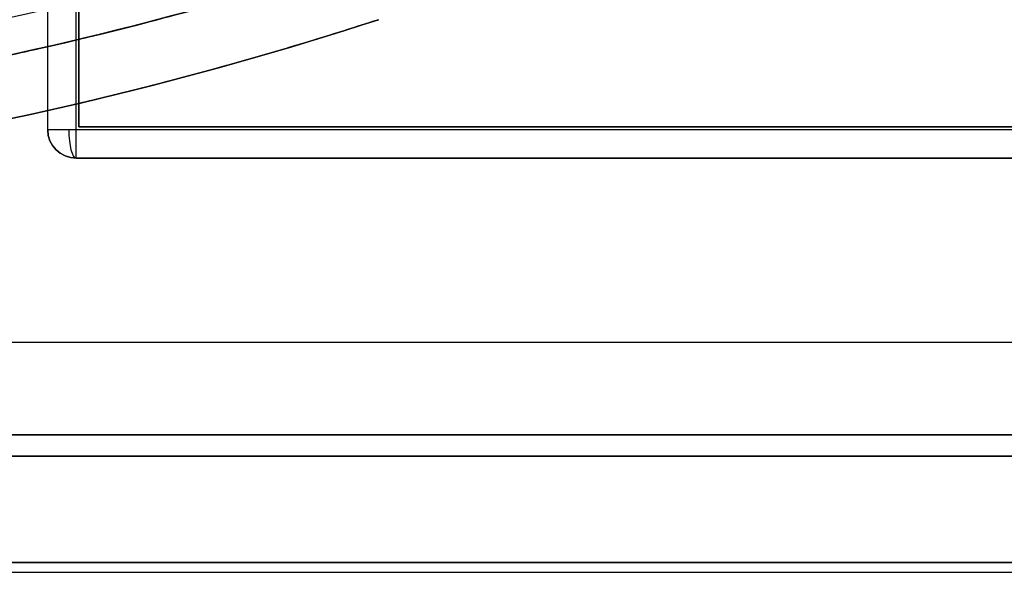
# Model space of a CAD drawing. Header units: millimetres. Extents: x -380 to 381, y -251 to 250.
# Tile 47 of 256: x 105 to 174, y -250 to -211. Entities that reach past the tile are written whole.
import ezdxf

# ---------------------------------------------------------------- set-up
doc = ezdxf.new("R2010")
doc.units = ezdxf.units.MM
doc.layers.add('Standard', color=7, linetype='Continuous', true_color=0x000000)

msp = doc.modelspace()

# ---------------------------------------------------------------- linework, layer by layer
at = {"layer": 'Standard', "color": 253, "true_color": 0xa1a1a1}
for p, q in [((107, -219, -29.85), (107, 197, -29.85)), ((109.2, -218.8, -29.75), (109.2, 196.8, -29.75)), ((109.2, -218.8, -29.75), (330.8, -218.8, -29.75)), ((109, -221, -29.85), (331, -221, -29.85)), ((364, -234, -0.75), (-364, -234, -0.75)), ((370.5, -240.5, -7), (-370.5, -240.5, -7)), ((365, -240.5, -20.75), (-365, -240.5, -20.75)), ((372, -242, -6.25), (-372, -242, -6.25)), ((365, -242, -20), (-365, -242, -20))]:
    msp.add_line(p, q, dxfattribs=at)
at = {"layer": 'Standard', "color": 18, "true_color": 0x000000}
msp.add_line((-378.5, -250.2, 0.813), (378.5, -250.2, 0.813), dxfattribs=at)
at = {"layer": 'Standard', "color": 253, "true_color": 0xa1a1a1, "extrusion": (-5.69751e-12, -1.04968e-05, -1)}
msp.add_arc((-50, 34.996, 191.568), 252.019, 251.93856, 270.00003, dxfattribs=at)
at = {"layer": 'Standard', "color": 253, "true_color": 0xa1a1a1}
for centre, radius, start, end in [((50, 34.999, -164.5), 254.599, 269.99995, 288.06113), ((50, 34.998, -170), 258.998, 269.99994, 288.06113), ((109, -219, -29.85), 2, 180, 270)]:
    msp.add_arc(centre, radius, start, end, dxfattribs=at)
at = {"layer": 'Standard', "color": 253, "true_color": 0xa1a1a1, "extrusion": (0, 0, -1)}
for centre, radius, start, end in [((-50, 34.998, 155.5), 254.598, 251.93887, 270.00006), ((-50, 34.998, 149), 254.598, 251.93887, 267.97424), ((-50, 34.999, 170), 258.999, 251.93889, 270.00003), ((-50, 34.999, 171), 258.999, 251.93889, 270.00003), ((-50, 34.998, 164.5), 258.998, 251.93887, 270.00006), ((-50, 34.998, 167.25), 258.998, 251.93887, 270.00006), ((-109, -219, 45.7), 2, 270, 0), ((-109, -219, 14), 2, 270, 0)]:
    msp.add_arc(centre, radius, start, end, dxfattribs=at)
at = {"layer": 'Standard', "color": 253, "true_color": 0xa1a1a1, "extrusion": (0, 1, 0)}
msp.add_arc((-109, -45.7, -219), 2, 270, 0, dxfattribs=at)
at = {"layer": 'Standard', "color": 253, "true_color": 0xa1a1a1, "extrusion": (-0.965926, -7.18367e-17, 0.258819)}
msp.add_arc((219, -15.932, -117.114), 2, 270, 0, dxfattribs=at)
at = {"layer": 'Standard', "color": 253, "true_color": 0xa1a1a1, "extrusion": (1, 0, 0)}
msp.add_arc((-219, -45.7, 109), 2, 180, 270, dxfattribs=at)
at = {"layer": 'Standard', "color": 253, "true_color": 0xa1a1a1}
for points, degree in [([(107, -219, -14), (107, -11, -14), (107, 197, -14)], 2), ([(107, -219, -45.7), (107, -11, -45.7), (107, 197, -45.7)], 2), ([(109, -219, -47.7), (109, -11, -47.7), (109, 197, -47.7)], 2), ([(109.2, 196.8, -14), (109.2, -11, -14), (109.2, -218.8, -14)], 2), ([(109.2, -218.8, -45.5), (109.2, -11, -45.5), (109.2, 196.8, -45.5)], 2), ([(50, -219.6, -172), (66.051, -219.6, -172), (82.102, -218.335, -172), (98.021, -215.805, -172), (113.673, -212.031, -172), (128.934, -207.055, -172)], 5), ([(130.298, -211.238, -172), (114.774, -216.301, -172), (98.851, -220.14, -172), (82.657, -222.713, -172), (66.329, -224, -172), (50, -224, -172)], 5), ([(107, -219, -14), (107, -219, -29.85), (107, -219, -45.7)], 2), ([(331, -219, -47.7), (220, -219, -47.7), (109, -219, -47.7)], 2), ([(109.2, -218.8, -14), (220, -218.8, -14), (330.8, -218.8, -14)], 2), ([(330.8, -218.8, -45.5), (220, -218.8, -45.5), (109.2, -218.8, -45.5)], 2), ([(109.2, -218.8, -14), (109.2, -218.8, -29.75), (109.2, -218.8, -45.5)], 2), ([(331, -221, -14), (220, -221, -14), (109, -221, -14)], 2), ([(331, -221, -45.7), (220, -221, -45.7), (109, -221, -45.7)], 2), ([(109, -221, -14), (109, -221, -29.85), (109, -221, -45.7)], 2), ([(364, -234), (0, -234), (-364, -234)], 2), ([(364, -234, -1.5), (0, -234, -1.5), (-364, -234, -1.5)], 2), ([(370.5, -240.5, -12.5), (0, -240.5, -12.5), (-370.5, -240.5, -12.5)], 2), ([(-370.5, -240.5, -1.5), (0, -240.5, -1.5), (370.5, -240.5, -1.5)], 2), ([(365, -240.5, -27.5), (0, -240.5, -27.5), (-365, -240.5, -27.5)], 2), ([(-365, -240.5, -14), (0, -240.5, -14), (365, -240.5, -14)], 2), ([(-372, -242, -12.5), (0, -242, -12.5), (372, -242, -12.5)], 2), ([(-372, -242), (0, -242), (372, -242)], 2), ([(-365, -242, -12.5), (0, -242, -12.5), (365, -242, -12.5)], 2), ([(-365, -242, -27.5), (0, -242, -27.5), (365, -242, -27.5)], 2)]:
    msp.add_open_spline(points, degree=degree, dxfattribs=at)
at = {"layer": 'Standard', "color": 18, "true_color": 0x000000}
for points in [[(378.5, -249.5, 4), (0, -249.5, 4), (-378.5, -249.5, 4)], [(-378.5, -249.5), (0, -249.5), (378.5, -249.5)]]:
    msp.add_open_spline(points, degree=2, dxfattribs=at)

doc.saveas('drawing.dxf')
